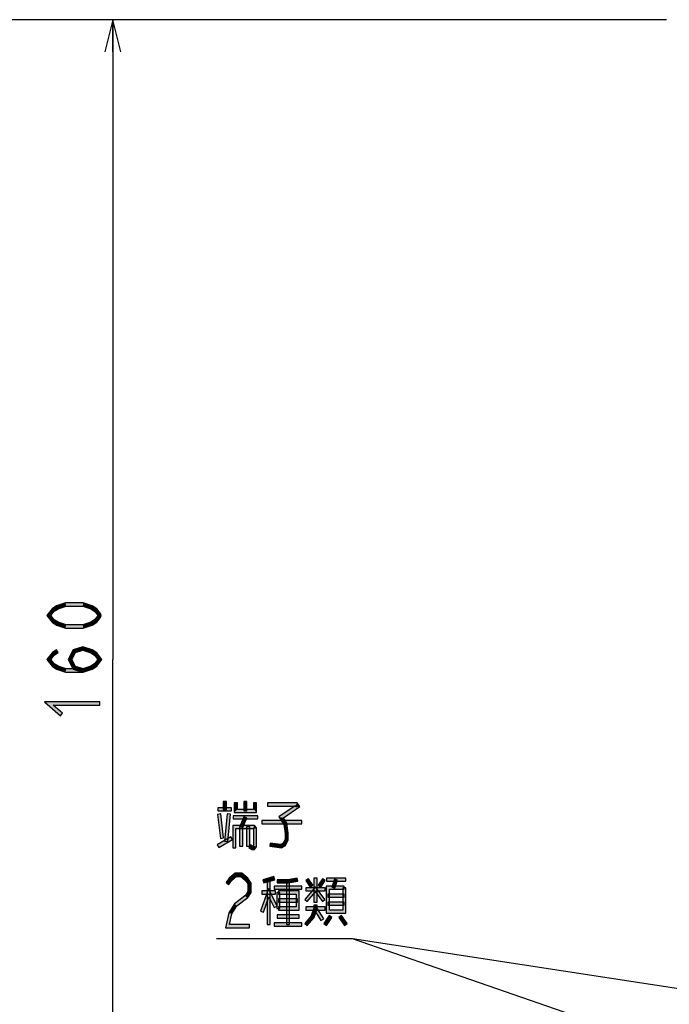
# Model space of a CAD drawing. Header units: millimetres. Extents: x 60 to 816, y 67 to 540.
# Tile 23 of 45: x 338 to 420, y 317 to 440. Entities that reach past the tile are written whole.
import ezdxf

# ---------------------------------------------------------------- set-up
doc = ezdxf.new("R2010")
doc.units = ezdxf.units.MM
doc.header["$LTSCALE"] = 0.327195
doc.layers.add('ALL_DIM', color=7, linetype='Continuous')
doc.layers.add('ALL_NOTE', color=7, linetype='Continuous')

# ---------------------------------------------------------------- blocks, each defined once
blk = doc.blocks.new('JZB_0008')
at = {"layer": 'ALL_DIM', "color": 2, "linetype": 'Continuous', "lineweight": 25}
for p, q in [((71.16, 160), (0, 160)), ((2, 160), (1, 156)), ((2, 160), (2, 80)), ((3, 156), (2, 160)), ((2, 156), (2, 160)), ((2, 0), (2, 80))]:
    blk.add_line(p, q, dxfattribs=at)
blk = doc.blocks.new('JZB_0009')
at = {"layer": 'ALL_DIM', "color": 2, "linetype": 'Continuous', "lineweight": 25}
blk.add_line((85.3, 168), (0, 168), dxfattribs=at)

msp = doc.modelspace()

# ---------------------------------------------------------------- hatches: boundary and pattern name
at = {"layer": 'ALL_DIM', "linetype": 'Continuous', "lineweight": 25}
h = msp.add_hatch(color=2, dxfattribs=at)
h.dxf.hatch_style = 1
h.paths.add_polyline_path([(344.16, 366.68), (343.15, 366.35), (342.98, 366.72), (344.1, 367.08)])
h = msp.add_hatch(color=2, dxfattribs=at)
h.dxf.hatch_style = 1
h.paths.add_polyline_path([(346.24, 366.68), (344.16, 366.68), (344.1, 367.08), (346.3, 367.08)])
h = msp.add_hatch(color=2, dxfattribs=at)
h.dxf.hatch_style = 1
h.paths.add_polyline_path([(347.25, 366.35), (346.24, 366.68), (346.3, 367.08), (347.42, 366.72)])
h = msp.add_hatch(color=2, dxfattribs=at)
h.dxf.hatch_style = 1
h.paths.add_polyline_path([(342.67, 366.04), (342.25, 365.5), (341.75, 365.5), (342.4, 366.34)])
h = msp.add_hatch(color=2, dxfattribs=at)
h.dxf.hatch_style = 1
h.paths.add_polyline_path([(343.15, 366.35), (342.67, 366.04), (342.4, 366.34), (342.98, 366.72)])
h = msp.add_hatch(color=2, dxfattribs=at)
h.dxf.hatch_style = 1
h.paths.add_polyline_path([(347.73, 366.04), (347.25, 366.35), (347.42, 366.72), (348, 366.34)])
h = msp.add_hatch(color=2, dxfattribs=at)
h.dxf.hatch_style = 1
h.paths.add_polyline_path([(348.24, 365.38), (347.73, 366.04), (348, 366.34), (348.56, 365.63)])
h = msp.add_hatch(color=2, dxfattribs=at)
h.dxf.hatch_style = 1
h.paths.add_polyline_path([(342.25, 365.5), (342.67, 364.97), (342.4, 364.67), (341.75, 365.5)])
h = msp.add_hatch(color=2, dxfattribs=at)
h.dxf.hatch_style = 1
h.paths.add_polyline_path([(342.67, 364.97), (343.15, 364.65), (342.98, 364.29), (342.4, 364.67)])
h = msp.add_hatch(color=2, dxfattribs=at)
h.dxf.hatch_style = 1
h.paths.add_polyline_path([(343.15, 364.65), (344.16, 364.33), (344.1, 363.93), (342.98, 364.29)])
h = msp.add_hatch(color=2, dxfattribs=at)
h.dxf.hatch_style = 1
h.paths.add_polyline_path([(346.24, 364.33), (347.25, 364.65), (347.42, 364.29), (346.3, 363.93)])
h = msp.add_hatch(color=2, dxfattribs=at)
h.dxf.hatch_style = 1
h.paths.add_polyline_path([(347.25, 364.65), (347.73, 364.97), (348, 364.67), (347.42, 364.29)])
h = msp.add_hatch(color=2, dxfattribs=at)
h.dxf.hatch_style = 1
h.paths.add_polyline_path([(347.73, 364.97), (348.24, 365.63), (348.56, 365.38), (348, 364.67)])
h = msp.add_hatch(color=2, dxfattribs=at)
h.dxf.hatch_style = 1
h.paths.add_polyline_path([(344.16, 364.33), (346.24, 364.33), (346.3, 363.93), (344.1, 363.93)])
h = msp.add_hatch(color=2, dxfattribs=at)
h.dxf.hatch_style = 1
h.paths.add_polyline_path([(342.67, 360.54), (342.25, 360), (341.75, 360), (342.4, 360.84)])
h = msp.add_hatch(color=2, dxfattribs=at)
h.dxf.hatch_style = 1
h.paths.add_polyline_path([(343.18, 360.86), (342.67, 360.54), (342.4, 360.84), (342.96, 361.2)])
h = msp.add_hatch(color=2, dxfattribs=at)
h.dxf.hatch_style = 1
h.paths.add_polyline_path([(345.34, 360.87), (344.89, 360), (344.44, 360), (345.06, 361.2)])
h = msp.add_hatch(color=2, dxfattribs=at)
h.dxf.hatch_style = 1
h.paths.add_polyline_path([(346.27, 361.17), (345.34, 360.87), (345.06, 361.2), (346.27, 361.59)])
h = msp.add_hatch(color=2, dxfattribs=at)
h.dxf.hatch_style = 1
h.paths.add_polyline_path([(347.25, 360.85), (346.27, 361.17), (346.27, 361.59), (347.42, 361.21)])
h = msp.add_hatch(color=2, dxfattribs=at)
h.dxf.hatch_style = 1
h.paths.add_polyline_path([(347.73, 360.54), (347.25, 360.85), (347.42, 361.21), (348, 360.84)])
h = msp.add_hatch(color=2, dxfattribs=at)
h.dxf.hatch_style = 1
h.paths.add_polyline_path([(348.15, 360), (347.73, 360.54), (348, 360.84), (348.65, 360)])
h = msp.add_hatch(color=2, dxfattribs=at)
h.dxf.hatch_style = 1
h.paths.add_polyline_path([(342.25, 360), (342.67, 359.46), (342.4, 359.16), (341.75, 360)])
h = msp.add_hatch(color=2, dxfattribs=at)
h.dxf.hatch_style = 1
h.paths.add_polyline_path([(344.89, 360), (345.34, 359.13), (345.06, 358.8), (344.44, 360)])
h = msp.add_hatch(color=2, dxfattribs=at)
h.dxf.hatch_style = 1
h.paths.add_polyline_path([(347.73, 359.46), (348.15, 360), (348.65, 360), (348, 359.16)])
h = msp.add_hatch(color=2, dxfattribs=at)
h.dxf.hatch_style = 1
h.paths.add_polyline_path([(342.67, 359.46), (343.15, 359.15), (342.98, 358.79), (342.4, 359.16)])
h = msp.add_hatch(color=2, dxfattribs=at)
h.dxf.hatch_style = 1
h.paths.add_polyline_path([(343.15, 359.15), (344.16, 358.82), (344.1, 358.42), (342.98, 358.79)])
h = msp.add_hatch(color=2, dxfattribs=at)
h.dxf.hatch_style = 1
h.paths.add_polyline_path([(344.16, 358.82), (346.24, 358.82), (346.3, 358.42), (344.1, 358.42)])
h = msp.add_hatch(color=2, dxfattribs=at)
h.dxf.hatch_style = 1
h.paths.add_polyline_path([(345.34, 359.13), (346.33, 358.81), (346.21, 358.43), (345.06, 358.8)])
h = msp.add_hatch(color=2, dxfattribs=at)
h.dxf.hatch_style = 1
h.paths.add_polyline_path([(346.24, 358.82), (347.25, 359.15), (347.42, 358.79), (346.3, 358.42)])
h = msp.add_hatch(color=2, dxfattribs=at)
h.dxf.hatch_style = 1
h.paths.add_polyline_path([(347.25, 359.15), (347.73, 359.46), (348, 359.16), (347.42, 358.79)])
h = msp.add_hatch(color=2, dxfattribs=at)
h.dxf.hatch_style = 1
h.paths.add_polyline_path([(342.54, 354.3), (343.73, 353.27), (343.47, 352.97), (341.46, 354.7)])
h = msp.add_hatch(color=2, dxfattribs=at)
h.dxf.hatch_style = 1
h.paths.add_polyline_path([(348.4, 354.3), (342.54, 354.3), (341.46, 354.7), (348.4, 354.7)])
at = {"layer": 'ALL_NOTE', "linetype": 'Continuous', "lineweight": 25}
h = msp.add_hatch(color=2, dxfattribs=at)
h.dxf.hatch_style = 1
h.paths.add_polyline_path([(364.88, 341.06), (363.16, 341.06), (363.16, 341.46), (364.88, 341.46)])
h = msp.add_hatch(color=2, dxfattribs=at)
h.dxf.hatch_style = 1
h.paths.add_polyline_path([(364.22, 342.26), (364.22, 341.26), (363.82, 341.26), (363.82, 342.26)])
h = msp.add_hatch(color=2, dxfattribs=at)
h.dxf.hatch_style = 1
h.paths.add_polyline_path([(365.2, 340.86), (365.2, 342.06), (365.6, 342.06), (365.6, 341.26)])
h = msp.add_hatch(color=2, dxfattribs=at)
h.dxf.hatch_style = 1
h.paths.add_polyline_path([(368, 340.86), (365.2, 340.86), (365.6, 341.26), (367.6, 341.26)])
h = msp.add_hatch(color=2, dxfattribs=at)
h.dxf.hatch_style = 1
h.paths.add_polyline_path([(366.4, 341.06), (366.4, 342.26), (366.8, 342.26), (366.8, 341.06)])
h = msp.add_hatch(color=2, dxfattribs=at)
h.dxf.hatch_style = 1
h.paths.add_polyline_path([(368, 342.06), (368, 340.86), (367.6, 341.26), (367.6, 342.06)])
h = msp.add_hatch(color=2, dxfattribs=at)
h.dxf.hatch_style = 1
h.paths.add_polyline_path([(372.87, 341.66), (369.35, 341.66), (369.35, 342.06), (373.06, 342.06)])
h = msp.add_hatch(color=2, dxfattribs=at)
h.dxf.hatch_style = 1
h.paths.add_polyline_path([(370.8, 340.31), (372.84, 341.69), (373.43, 341.62), (371.35, 340.2)])
h = msp.add_hatch(color=2, dxfattribs=at)
h.dxf.hatch_style = 1
h.paths.add_polyline_path([(372.98, 341.52), (372.84, 341.69), (373.06, 342.06), (373.43, 341.62)])
h = msp.add_hatch(color=2, dxfattribs=at)
h.dxf.hatch_style = 1
h.paths.add_polyline_path([(363.48, 337.63), (363.13, 340.63), (363.53, 340.68), (363.87, 337.68)])
h = msp.add_hatch(color=2, dxfattribs=at)
h.dxf.hatch_style = 1
h.paths.add_polyline_path([(364.73, 340.64), (364.39, 337.24), (363.99, 337.28), (364.34, 340.68)])
h = msp.add_hatch(color=2, dxfattribs=at)
h.dxf.hatch_style = 1
h.paths.add_polyline_path([(368.15, 340.06), (365.05, 340.06), (365.05, 340.46), (368.15, 340.46)])
h = msp.add_hatch(color=2, dxfattribs=at)
h.dxf.hatch_style = 1
h.paths.add_polyline_path([(366.78, 340.18), (366.27, 338.98), (365.9, 339.13), (366.42, 340.33)])
h = msp.add_hatch(color=2, dxfattribs=at)
h.dxf.hatch_style = 1
h.paths.add_polyline_path([(373.65, 339.46), (368.66, 339.46), (368.66, 339.86), (373.65, 339.86)])
h = msp.add_hatch(color=2, dxfattribs=at)
h.dxf.hatch_style = 1
h.paths.add_polyline_path([(371.4, 339.38), (370.8, 340.31), (371.35, 340.2), (371.78, 339.53)])
h = msp.add_hatch(color=2, dxfattribs=at)
h.dxf.hatch_style = 1
h.paths.add_polyline_path([(365.42, 338.86), (365.42, 336.46), (365.02, 336.46), (365.02, 339.26)])
h = msp.add_hatch(color=2, dxfattribs=at)
h.dxf.hatch_style = 1
h.paths.add_polyline_path([(367.54, 338.86), (365.42, 338.86), (365.02, 339.26), (367.72, 339.26)])
h = msp.add_hatch(color=2, dxfattribs=at)
h.dxf.hatch_style = 1
h.paths.add_polyline_path([(365.88, 336.66), (365.88, 339.06), (366.28, 339.06), (366.28, 336.66)])
h = msp.add_hatch(color=2, dxfattribs=at)
h.dxf.hatch_style = 1
h.paths.add_polyline_path([(366.74, 336.66), (366.74, 339.06), (367.14, 339.06), (367.14, 336.66)])
h = msp.add_hatch(color=2, dxfattribs=at)
h.dxf.hatch_style = 1
h.paths.add_polyline_path([(367.6, 338.78), (367.54, 338.86), (367.72, 339.26), (368, 338.93)])
h = msp.add_hatch(color=2, dxfattribs=at)
h.dxf.hatch_style = 1
h.paths.add_polyline_path([(367.6, 336.73), (367.6, 338.78), (368, 338.93), (368, 336.58)])
h = msp.add_hatch(color=2, dxfattribs=at)
h.dxf.hatch_style = 1
h.paths.add_polyline_path([(371.56, 338.24), (371.4, 339.38), (371.78, 339.53), (371.96, 338.27)])
h = msp.add_hatch(color=2, dxfattribs=at)
h.dxf.hatch_style = 1
h.paths.add_polyline_path([(364.98, 337.48), (363.26, 336.48), (363.06, 336.83), (364.78, 337.83)])
h = msp.add_hatch(color=2, dxfattribs=at)
h.dxf.hatch_style = 1
h.paths.add_polyline_path([(371.27, 337), (371.56, 337.51), (371.96, 337.4), (371.56, 336.71)])
h = msp.add_hatch(color=2, dxfattribs=at)
h.dxf.hatch_style = 1
h.paths.add_polyline_path([(371.56, 337.51), (371.56, 338.24), (371.96, 338.27), (371.96, 337.4)])
h = msp.add_hatch(color=2, dxfattribs=at)
h.dxf.hatch_style = 1
h.paths.add_polyline_path([(367.22, 336.83), (367.51, 336.66), (367.41, 336.26), (367.02, 336.48)])
h = msp.add_hatch(color=2, dxfattribs=at)
h.dxf.hatch_style = 1
h.paths.add_polyline_path([(367.51, 336.66), (367.54, 336.66), (367.72, 336.26), (367.41, 336.26)])
h = msp.add_hatch(color=2, dxfattribs=at)
h.dxf.hatch_style = 1
h.paths.add_polyline_path([(367.54, 336.66), (367.6, 336.73), (368, 336.58), (367.72, 336.26)])
h = msp.add_hatch(color=2, dxfattribs=at)
h.dxf.hatch_style = 1
h.paths.add_polyline_path([(369.72, 337.05), (371.03, 336.86), (371.11, 336.45), (369.67, 336.66)])
h = msp.add_hatch(color=2, dxfattribs=at)
h.dxf.hatch_style = 1
h.paths.add_polyline_path([(371.03, 336.86), (371.27, 337), (371.56, 336.71), (371.11, 336.45)])
h = msp.add_hatch(color=2, dxfattribs=at)
h.dxf.hatch_style = 1
h.paths.add_polyline_path([(364.86, 332.38), (364.53, 331.88), (364.2, 332.1), (364.56, 332.66)])
h = msp.add_hatch(color=2, dxfattribs=at)
h.dxf.hatch_style = 1
h.paths.add_polyline_path([(365.46, 332.86), (364.86, 332.38), (364.56, 332.66), (365.33, 333.26)])
h = msp.add_hatch(color=2, dxfattribs=at)
h.dxf.hatch_style = 1
h.paths.add_polyline_path([(366.02, 332.86), (365.46, 332.86), (365.33, 333.26), (366.15, 333.26)])
h = msp.add_hatch(color=2, dxfattribs=at)
h.dxf.hatch_style = 1
h.paths.add_polyline_path([(366.62, 332.38), (366.02, 332.86), (366.15, 333.26), (366.92, 332.66)])
h = msp.add_hatch(color=2, dxfattribs=at)
h.dxf.hatch_style = 1
h.paths.add_polyline_path([(366.92, 331.93), (366.62, 332.38), (366.92, 332.66), (367.32, 332.05)])
h = msp.add_hatch(color=2, dxfattribs=at)
h.dxf.hatch_style = 1
h.paths.add_polyline_path([(370.27, 332.46), (368.89, 332.06), (368.78, 332.45), (370.16, 332.85)])
h = msp.add_hatch(color=2, dxfattribs=at)
h.dxf.hatch_style = 1
h.paths.add_polyline_path([(369.32, 326.86), (369.32, 332.46), (369.72, 332.46), (369.72, 326.86)])
h = msp.add_hatch(color=2, dxfattribs=at)
h.dxf.hatch_style = 1
h.paths.add_polyline_path([(371.95, 332.06), (370.56, 332.06), (370.56, 332.46), (371.92, 332.46)])
h = msp.add_hatch(color=2, dxfattribs=at)
h.dxf.hatch_style = 1
h.paths.add_polyline_path([(373.17, 332.26), (371.95, 332.06), (371.92, 332.46), (373.1, 332.65)])
h = msp.add_hatch(color=2, dxfattribs=at)
h.dxf.hatch_style = 1
h.paths.add_polyline_path([(374.51, 332.56), (375.02, 331.76), (374.69, 331.55), (374.17, 332.35)])
h = msp.add_hatch(color=2, dxfattribs=at)
h.dxf.hatch_style = 1
h.paths.add_polyline_path([(375.17, 329.66), (375.17, 332.66), (375.57, 332.66), (375.57, 329.66)])
h = msp.add_hatch(color=2, dxfattribs=at)
h.dxf.hatch_style = 1
h.paths.add_polyline_path([(376.57, 332.35), (376.06, 331.55), (375.72, 331.76), (376.24, 332.56)])
h = msp.add_hatch(color=2, dxfattribs=at)
h.dxf.hatch_style = 1
h.paths.add_polyline_path([(379.16, 332.26), (376.75, 332.26), (376.75, 332.66), (379.16, 332.66)])
h = msp.add_hatch(color=2, dxfattribs=at)
h.dxf.hatch_style = 1
h.paths.add_polyline_path([(377.42, 331.52), (377.76, 332.52), (378.14, 332.39), (377.8, 331.39)])
h = msp.add_hatch(color=2, dxfattribs=at)
h.dxf.hatch_style = 1
h.paths.add_polyline_path([(366.92, 330.98), (366.92, 331.93), (367.32, 332.05), (367.32, 330.86)])
h = msp.add_hatch(color=2, dxfattribs=at)
h.dxf.hatch_style = 1
h.paths.add_polyline_path([(369.55, 330.34), (368.85, 328.39), (368.48, 328.52), (369.5, 331.37)])
h = msp.add_hatch(color=2, dxfattribs=at)
h.dxf.hatch_style = 1
h.paths.add_polyline_path([(370.2, 328.97), (369.55, 330.34), (369.5, 331.37), (370.56, 329.14)])
h = msp.add_hatch(color=2, dxfattribs=at)
h.dxf.hatch_style = 1
h.paths.add_polyline_path([(373.65, 331.26), (370.21, 331.26), (370.21, 331.66), (373.65, 331.66)])
h = msp.add_hatch(color=2, dxfattribs=at)
h.dxf.hatch_style = 1
h.paths.add_polyline_path([(371.73, 326.86), (371.73, 332.26), (372.13, 332.26), (372.13, 326.86)])
h = msp.add_hatch(color=2, dxfattribs=at)
h.dxf.hatch_style = 1
h.paths.add_polyline_path([(375.36, 330.93), (374.32, 329.72), (374.02, 329.99), (375.38, 331.58)])
h = msp.add_hatch(color=2, dxfattribs=at)
h.dxf.hatch_style = 1
h.paths.add_polyline_path([(376.58, 331.06), (374.17, 331.06), (374.17, 331.46), (376.58, 331.46)])
h = msp.add_hatch(color=2, dxfattribs=at)
h.dxf.hatch_style = 1
h.paths.add_polyline_path([(376.24, 329.74), (375.36, 330.93), (375.38, 331.58), (376.56, 329.97)])
h = msp.add_hatch(color=2, dxfattribs=at)
h.dxf.hatch_style = 1
h.paths.add_polyline_path([(376.72, 331.66), (378.98, 331.66), (378.98, 331.26), (377.12, 331.26)])
h = msp.add_hatch(color=2, dxfattribs=at)
h.dxf.hatch_style = 1
h.paths.add_polyline_path([(376.72, 328.26), (376.72, 331.66), (377.12, 331.26), (377.12, 328.66)])
h = msp.add_hatch(color=2, dxfattribs=at)
h.dxf.hatch_style = 1
h.paths.add_polyline_path([(379.18, 331.46), (379.18, 328.26), (378.78, 328.66), (378.78, 331.46)])
h = msp.add_hatch(color=2, dxfattribs=at)
h.dxf.hatch_style = 1
h.paths.add_polyline_path([(365.25, 329.46), (366.65, 330.55), (366.89, 330.23), (365.55, 329.18)])
h = msp.add_hatch(color=2, dxfattribs=at)
h.dxf.hatch_style = 1
h.paths.add_polyline_path([(366.6, 330.5), (366.92, 330.98), (367.32, 330.86), (366.94, 330.28)])
h = msp.add_hatch(color=2, dxfattribs=at)
h.dxf.hatch_style = 1
h.paths.add_polyline_path([(370.38, 330.66), (368.66, 330.66), (368.66, 331.06), (370.38, 331.06)])
h = msp.add_hatch(color=2, dxfattribs=at)
h.dxf.hatch_style = 1
h.paths.add_polyline_path([(370.53, 328.86), (370.53, 330.86), (370.93, 330.86), (370.93, 328.86)])
h = msp.add_hatch(color=2, dxfattribs=at)
h.dxf.hatch_style = 1
h.paths.add_polyline_path([(370.73, 331.06), (373.34, 331.06), (372.94, 330.66), (370.73, 330.66)])
h = msp.add_hatch(color=2, dxfattribs=at)
h.dxf.hatch_style = 1
h.paths.add_polyline_path([(373.14, 329.66), (370.73, 329.66), (370.73, 330.06), (373.14, 330.06)])
h = msp.add_hatch(color=2, dxfattribs=at)
h.dxf.hatch_style = 1
h.paths.add_polyline_path([(373.34, 331.06), (373.34, 328.66), (372.94, 329.06), (372.94, 330.66)])
h = msp.add_hatch(color=2, dxfattribs=at)
h.dxf.hatch_style = 1
h.paths.add_polyline_path([(378.98, 330.26), (376.92, 330.26), (376.92, 330.66), (378.98, 330.66)])
h = msp.add_hatch(color=2, dxfattribs=at)
h.dxf.hatch_style = 1
h.paths.add_polyline_path([(364.52, 328.33), (365.25, 329.46), (365.55, 329.18), (364.9, 328.18)])
h = msp.add_hatch(color=2, dxfattribs=at)
h.dxf.hatch_style = 1
h.paths.add_polyline_path([(373.34, 328.66), (370.73, 328.66), (370.73, 329.06), (372.94, 329.06)])
h = msp.add_hatch(color=2, dxfattribs=at)
h.dxf.hatch_style = 1
h.paths.add_polyline_path([(376.58, 328.66), (374.17, 328.66), (374.17, 329.06), (376.58, 329.06)])
h = msp.add_hatch(color=2, dxfattribs=at)
h.dxf.hatch_style = 1
h.paths.add_polyline_path([(374.85, 327.96), (375.17, 328.89), (375.57, 328.82), (375.2, 327.75)])
h = msp.add_hatch(color=2, dxfattribs=at)
h.dxf.hatch_style = 1
h.paths.add_polyline_path([(375.17, 328.89), (375.17, 329.26), (375.57, 329.26), (375.57, 328.82)])
h = msp.add_hatch(color=2, dxfattribs=at)
h.dxf.hatch_style = 1
h.paths.add_polyline_path([(376.06, 327.35), (375.2, 328.75), (375.54, 328.96), (376.4, 327.56)])
h = msp.add_hatch(color=2, dxfattribs=at)
h.dxf.hatch_style = 1
h.paths.add_polyline_path([(376.92, 329.66), (378.98, 329.66), (378.98, 329.26), (376.92, 329.26)])
h = msp.add_hatch(color=2, dxfattribs=at)
h.dxf.hatch_style = 1
h.paths.add_polyline_path([(364.12, 326.46), (364.52, 328.33), (364.9, 328.18), (364.61, 326.86)])
h = msp.add_hatch(color=2, dxfattribs=at)
h.dxf.hatch_style = 1
h.paths.add_polyline_path([(373.31, 327.66), (370.56, 327.66), (370.56, 328.06), (373.31, 328.06)])
h = msp.add_hatch(color=2, dxfattribs=at)
h.dxf.hatch_style = 1
h.paths.add_polyline_path([(374.02, 326.99), (374.85, 327.96), (375.2, 327.75), (374.32, 326.72)])
h = msp.add_hatch(color=2, dxfattribs=at)
h.dxf.hatch_style = 1
h.paths.add_polyline_path([(376.41, 326.97), (377.1, 327.97), (377.43, 327.74), (376.74, 326.74)])
h = msp.add_hatch(color=2, dxfattribs=at)
h.dxf.hatch_style = 1
h.paths.add_polyline_path([(379.18, 328.26), (376.72, 328.26), (377.12, 328.66), (378.78, 328.66)])
h = msp.add_hatch(color=2, dxfattribs=at)
h.dxf.hatch_style = 1
h.paths.add_polyline_path([(378.99, 326.74), (378.3, 327.74), (378.63, 327.97), (379.32, 326.97)])
h = msp.add_hatch(color=2, dxfattribs=at)
h.dxf.hatch_style = 1
h.paths.add_polyline_path([(367.12, 326.46), (364.12, 326.46), (364.61, 326.86), (367.12, 326.86)])
h = msp.add_hatch(color=2, dxfattribs=at)
h.dxf.hatch_style = 1
h.paths.add_polyline_path([(373.65, 326.66), (370.21, 326.66), (370.21, 327.06), (373.65, 327.06)])

# ---------------------------------------------------------------- linework, layer by layer
at = {"layer": 'ALL_DIM', "color": 2, "linetype": 'Continuous', "lineweight": 25}
for p, q in [((344.1, 367.08), (342.98, 366.72)), ((346.3, 367.08), (344.1, 367.08)), ((347.42, 366.72), (346.3, 367.08)), ((342.4, 366.34), (341.75, 365.5)), ((342.25, 365.5), (342.67, 366.04)), ((342.98, 366.72), (342.4, 366.34)), ((342.67, 366.04), (343.15, 366.35)), ((343.15, 366.35), (344.16, 366.68)), ((344.16, 366.68), (346.24, 366.68)), ((346.24, 366.68), (347.25, 366.35)), ((347.25, 366.35), (347.73, 366.04)), ((348, 366.34), (347.42, 366.72)), ((347.73, 366.04), (348.24, 365.38)), ((348.56, 365.63), (348, 366.34)), ((341.75, 365.5), (342.4, 364.67)), ((342.67, 364.97), (342.25, 365.5)), ((342.4, 364.67), (342.98, 364.29)), ((343.15, 364.65), (342.67, 364.97)), ((344.16, 364.33), (343.15, 364.65)), ((347.25, 364.65), (346.24, 364.33)), ((347.73, 364.97), (347.25, 364.65)), ((347.42, 364.29), (348, 364.67)), ((348.24, 365.63), (347.73, 364.97)), ((348, 364.67), (348.56, 365.38)), ((348.56, 365.38), (348.24, 365.63)), ((348.24, 365.38), (348.56, 365.63)), ((342.98, 364.29), (344.1, 363.93)), ((344.1, 363.93), (346.3, 363.93)), ((346.24, 364.33), (344.16, 364.33)), ((346.3, 363.93), (347.42, 364.29)), ((342.4, 360.84), (341.75, 360)), ((342.96, 361.2), (342.4, 360.84)), ((342.67, 360.54), (343.18, 360.86)), ((343.18, 360.86), (342.96, 361.2)), ((345.06, 361.2), (344.44, 360)), ((344.89, 360), (345.34, 360.87)), ((346.27, 361.59), (345.06, 361.2)), ((345.34, 360.87), (346.27, 361.17)), ((347.42, 361.21), (346.27, 361.59)), ((346.27, 361.17), (347.25, 360.85)), ((347.25, 360.85), (347.73, 360.54)), ((348, 360.84), (347.42, 361.21)), ((348.65, 360), (348, 360.84)), ((341.75, 360), (342.4, 359.16)), ((342.25, 360), (342.67, 360.54)), ((342.67, 359.46), (342.25, 360)), ((344.44, 360), (345.06, 358.8)), ((345.34, 359.13), (344.89, 360)), ((347.73, 360.54), (348.15, 360)), ((348.15, 360), (347.73, 359.46)), ((348, 359.16), (348.65, 360)), ((342.4, 359.16), (342.98, 358.79)), ((343.15, 359.15), (342.67, 359.46)), ((342.98, 358.79), (344.1, 358.42)), ((344.16, 358.82), (343.15, 359.15)), ((344.1, 358.42), (346.3, 358.42)), ((346.24, 358.82), (344.16, 358.82)), ((345.06, 358.8), (346.21, 358.43)), ((346.33, 358.81), (345.34, 359.13)), ((346.21, 358.43), (346.33, 358.81)), ((347.25, 359.15), (346.24, 358.82)), ((346.3, 358.42), (347.42, 358.79)), ((347.73, 359.46), (347.25, 359.15)), ((347.42, 358.79), (348, 359.16)), ((341.46, 354.7), (343.47, 352.97)), ((348.4, 354.7), (341.46, 354.7)), ((348.4, 354.3), (348.4, 354.7)), ((343.73, 353.27), (342.54, 354.3)), ((342.54, 354.3), (348.4, 354.3)), ((343.47, 352.97), (343.73, 353.27))]:
    msp.add_line(p, q, dxfattribs=at)
at = {"layer": 'ALL_NOTE', "color": 2, "linetype": 'Continuous', "lineweight": 25}
for p, q in [((364.88, 341.46), (363.16, 341.46)), ((363.16, 341.46), (363.16, 341.06)), ((363.16, 341.06), (364.88, 341.06)), ((363.82, 342.26), (363.82, 341.26)), ((364.22, 342.26), (363.82, 342.26)), ((363.82, 341.26), (364.22, 341.26)), ((364.22, 341.26), (364.22, 342.26)), ((364.88, 341.06), (364.88, 341.46)), ((365.2, 342.06), (365.2, 340.86)), ((365.6, 342.06), (365.2, 342.06)), ((365.6, 341.26), (365.6, 342.06)), ((367.6, 341.26), (365.6, 341.26)), ((366.4, 342.26), (366.4, 341.06)), ((366.8, 342.26), (366.4, 342.26)), ((366.4, 341.06), (366.8, 341.06)), ((366.8, 341.06), (366.8, 342.26)), ((367.6, 342.06), (367.6, 341.26)), ((368, 342.06), (367.6, 342.06)), ((368, 340.86), (368, 342.06)), ((373.06, 342.06), (369.35, 342.06)), ((369.35, 342.06), (369.35, 341.66)), ((369.35, 341.66), (372.87, 341.66)), ((372.84, 341.69), (370.8, 340.31)), ((371.35, 340.2), (373.43, 341.62)), ((372.84, 341.69), (372.98, 341.52)), ((373.43, 341.62), (373.06, 342.06)), ((363.53, 340.68), (363.13, 340.63)), ((363.13, 340.63), (363.48, 337.63)), ((363.87, 337.68), (363.53, 340.68)), ((364.34, 340.68), (363.99, 337.28)), ((364.73, 340.64), (364.34, 340.68)), ((364.39, 337.24), (364.73, 340.64)), ((368.15, 340.46), (365.05, 340.46)), ((365.05, 340.46), (365.05, 340.06)), ((365.05, 340.06), (368.15, 340.06)), ((365.2, 340.86), (368, 340.86)), ((366.42, 340.33), (365.9, 339.13)), ((366.27, 338.98), (366.78, 340.18)), ((366.78, 340.18), (366.42, 340.33)), ((368.15, 340.06), (368.15, 340.46)), ((373.65, 339.86), (368.66, 339.86)), ((368.66, 339.86), (368.66, 339.46)), ((370.8, 340.31), (371.4, 339.38)), ((371.78, 339.53), (371.35, 340.2)), ((373.65, 339.46), (373.65, 339.86)), ((365.02, 339.26), (365.02, 336.46)), ((367.72, 339.26), (365.02, 339.26)), ((365.42, 336.46), (365.42, 338.86)), ((365.42, 338.86), (367.54, 338.86)), ((365.88, 339.06), (365.88, 336.66)), ((366.28, 339.06), (365.88, 339.06)), ((365.9, 339.13), (366.27, 338.98)), ((366.28, 336.66), (366.28, 339.06)), ((366.74, 339.06), (366.74, 336.66)), ((367.14, 339.06), (366.74, 339.06)), ((367.14, 336.66), (367.14, 339.06)), ((367.54, 338.86), (367.6, 338.78)), ((367.6, 338.78), (367.6, 336.73)), ((368, 338.93), (367.72, 339.26)), ((368, 336.58), (368, 338.93)), ((368.66, 339.46), (373.65, 339.46)), ((371.4, 339.38), (371.56, 338.24)), ((371.96, 338.27), (371.78, 339.53)), ((364.78, 337.83), (363.06, 336.83)), ((363.26, 336.48), (364.98, 337.48)), ((363.48, 337.63), (363.87, 337.68)), ((364.98, 337.48), (364.78, 337.83)), ((371.56, 337.51), (371.27, 337)), ((371.56, 338.24), (371.56, 337.51)), ((371.56, 336.71), (371.96, 337.4)), ((371.96, 337.4), (371.96, 338.27)), ((363.06, 336.83), (363.26, 336.48)), ((363.99, 337.28), (364.39, 337.24)), ((365.02, 336.46), (365.42, 336.46)), ((365.88, 336.66), (366.28, 336.66)), ((366.74, 336.66), (367.14, 336.66)), ((367.22, 336.83), (367.02, 336.48)), ((367.02, 336.48), (367.41, 336.26)), ((367.51, 336.66), (367.22, 336.83)), ((367.41, 336.26), (367.72, 336.26)), ((367.54, 336.66), (367.51, 336.66)), ((367.6, 336.73), (367.54, 336.66)), ((367.72, 336.26), (368, 336.58)), ((369.72, 337.05), (369.67, 336.66)), ((369.67, 336.66), (371.11, 336.45)), ((371.03, 336.86), (369.72, 337.05)), ((371.27, 337), (371.03, 336.86)), ((371.11, 336.45), (371.56, 336.71)), ((364.56, 332.66), (364.2, 332.1)), ((365.33, 333.26), (364.56, 332.66)), ((364.86, 332.38), (365.46, 332.86)), ((366.15, 333.26), (365.33, 333.26)), ((365.46, 332.86), (366.02, 332.86)), ((366.02, 332.86), (366.62, 332.38)), ((366.92, 332.66), (366.15, 333.26)), ((367.32, 332.05), (366.92, 332.66)), ((370.16, 332.85), (368.78, 332.45)), ((368.78, 332.45), (368.89, 332.06)), ((368.89, 332.06), (370.27, 332.46)), ((369.32, 332.46), (369.32, 326.86)), ((369.72, 332.46), (369.32, 332.46)), ((369.72, 326.86), (369.72, 332.46)), ((370.27, 332.46), (370.16, 332.85)), ((371.92, 332.46), (370.56, 332.46)), ((370.56, 332.46), (370.56, 332.06)), ((373.1, 332.65), (371.92, 332.46)), ((373.17, 332.26), (373.1, 332.65)), ((374.51, 332.56), (374.17, 332.35)), ((375.02, 331.76), (374.51, 332.56)), ((375.17, 332.66), (375.17, 329.66)), ((375.57, 332.66), (375.17, 332.66)), ((375.57, 329.66), (375.57, 332.66)), ((376.24, 332.56), (375.72, 331.76)), ((376.57, 332.35), (376.24, 332.56)), ((379.16, 332.66), (376.75, 332.66)), ((376.75, 332.66), (376.75, 332.26)), ((377.76, 332.52), (377.42, 331.52)), ((378.14, 332.39), (377.76, 332.52)), ((379.16, 332.26), (379.16, 332.66)), ((364.2, 332.1), (364.53, 331.88)), ((364.53, 331.88), (364.86, 332.38)), ((366.62, 332.38), (366.92, 331.93)), ((366.92, 331.93), (366.92, 330.98)), ((367.32, 330.86), (367.32, 332.05)), ((369.5, 331.37), (368.48, 328.52)), ((370.56, 329.14), (369.5, 331.37)), ((373.65, 331.66), (370.21, 331.66)), ((370.21, 331.66), (370.21, 331.26)), ((370.21, 331.26), (373.65, 331.26)), ((370.56, 332.06), (371.95, 332.06)), ((371.73, 332.26), (371.73, 326.86)), ((372.13, 332.26), (371.73, 332.26)), ((371.95, 332.06), (373.17, 332.26)), ((372.13, 326.86), (372.13, 332.26)), ((373.65, 331.26), (373.65, 331.66)), ((375.38, 331.58), (374.02, 329.99)), ((374.17, 332.35), (374.69, 331.55)), ((376.58, 331.46), (374.17, 331.46)), ((374.17, 331.46), (374.17, 331.06)), ((374.69, 331.55), (375.02, 331.76)), ((376.56, 329.97), (375.38, 331.58)), ((375.72, 331.76), (376.06, 331.55)), ((376.06, 331.55), (376.57, 332.35)), ((376.58, 331.06), (376.58, 331.46)), ((378.98, 331.66), (376.72, 331.66)), ((376.72, 331.66), (376.72, 328.26)), ((376.75, 332.26), (379.16, 332.26)), ((377.12, 331.26), (378.98, 331.26)), ((377.12, 328.66), (377.12, 331.26)), ((377.42, 331.52), (377.8, 331.39)), ((377.8, 331.39), (378.14, 332.39)), ((378.78, 331.46), (378.78, 328.66)), ((379.18, 331.46), (378.78, 331.46)), ((378.98, 331.26), (378.98, 331.66)), ((379.18, 328.26), (379.18, 331.46)), ((366.65, 330.55), (365.25, 329.46)), ((365.55, 329.18), (366.89, 330.23)), ((366.92, 330.98), (366.6, 330.5)), ((366.6, 330.5), (366.94, 330.28)), ((366.89, 330.23), (366.65, 330.55)), ((366.94, 330.28), (367.32, 330.86)), ((370.38, 331.06), (368.66, 331.06)), ((368.66, 331.06), (368.66, 330.66)), ((368.66, 330.66), (370.38, 330.66)), ((368.85, 328.39), (369.55, 330.34)), ((369.55, 330.34), (370.2, 328.97)), ((370.38, 330.66), (370.38, 331.06)), ((370.53, 330.86), (370.53, 328.86)), ((370.93, 330.86), (370.53, 330.86)), ((373.34, 331.06), (370.73, 331.06)), ((370.73, 331.06), (370.73, 330.66)), ((370.73, 330.66), (372.94, 330.66)), ((373.14, 330.06), (370.73, 330.06)), ((370.73, 330.06), (370.73, 329.66)), ((370.93, 328.86), (370.93, 330.86)), ((372.94, 330.66), (372.94, 329.06)), ((373.14, 329.66), (373.14, 330.06)), ((373.34, 328.66), (373.34, 331.06)), ((374.02, 329.99), (374.32, 329.72)), ((374.17, 331.06), (376.58, 331.06)), ((374.32, 329.72), (375.36, 330.93)), ((375.36, 330.93), (376.24, 329.74)), ((376.24, 329.74), (376.56, 329.97)), ((378.98, 330.66), (376.92, 330.66)), ((376.92, 330.66), (376.92, 330.26)), ((376.92, 330.26), (378.98, 330.26)), ((378.98, 330.26), (378.98, 330.66)), ((365.25, 329.46), (364.52, 328.33)), ((364.9, 328.18), (365.55, 329.18)), ((370.2, 328.97), (370.56, 329.14)), ((370.53, 328.86), (370.93, 328.86)), ((370.73, 329.66), (373.14, 329.66)), ((372.94, 329.06), (370.73, 329.06)), ((370.73, 329.06), (370.73, 328.66)), ((376.58, 329.06), (374.17, 329.06)), ((374.17, 329.06), (374.17, 328.66)), ((375.17, 328.89), (374.85, 327.96)), ((375.17, 329.66), (375.57, 329.66)), ((375.17, 329.26), (375.17, 328.89)), ((375.57, 329.26), (375.17, 329.26)), ((375.54, 328.96), (375.2, 328.75)), ((375.2, 327.75), (375.57, 328.82)), ((375.2, 328.75), (376.06, 327.35)), ((376.4, 327.56), (375.54, 328.96)), ((375.57, 328.82), (375.57, 329.26)), ((376.58, 328.66), (376.58, 329.06)), ((378.98, 329.66), (376.92, 329.66)), ((376.92, 329.66), (376.92, 329.26)), ((376.92, 329.26), (378.98, 329.26)), ((378.98, 329.26), (378.98, 329.66)), ((364.52, 328.33), (364.12, 326.46)), ((364.61, 326.86), (364.9, 328.18)), ((368.48, 328.52), (368.85, 328.39)), ((373.31, 328.06), (370.56, 328.06)), ((370.56, 328.06), (370.56, 327.66)), ((370.56, 327.66), (373.31, 327.66)), ((370.73, 328.66), (373.34, 328.66)), ((373.31, 327.66), (373.31, 328.06)), ((374.85, 327.96), (374.02, 326.99)), ((374.17, 328.66), (376.58, 328.66)), ((374.32, 326.72), (375.2, 327.75)), ((376.06, 327.35), (376.4, 327.56)), ((377.1, 327.97), (376.41, 326.97)), ((376.72, 328.26), (379.18, 328.26)), ((376.74, 326.74), (377.43, 327.74)), ((377.43, 327.74), (377.1, 327.97)), ((378.78, 328.66), (377.12, 328.66)), ((378.63, 327.97), (378.3, 327.74)), ((378.3, 327.74), (378.99, 326.74)), ((379.32, 326.97), (378.63, 327.97)), ((364.12, 326.46), (367.12, 326.46)), ((367.12, 326.86), (364.61, 326.86)), ((367.12, 326.46), (367.12, 326.86)), ((369.32, 326.86), (369.72, 326.86)), ((373.65, 327.06), (370.21, 327.06)), ((370.21, 327.06), (370.21, 326.66)), ((370.21, 326.66), (373.65, 326.66)), ((371.73, 326.86), (372.13, 326.86)), ((373.65, 326.66), (373.65, 327.06)), ((374.02, 326.99), (374.32, 326.72)), ((376.41, 326.97), (376.74, 326.74)), ((378.99, 326.74), (379.32, 326.97)), ((379.5, 325.06), (362.99, 325.06)), ((379.5, 325.06), (362.99, 325.06)), ((380, 325.06), (379.5, 325.06)), ((380, 325.06), (379.5, 325.06)), ((427.88, 308.53), (380, 325.06)), ((427.1, 317.87), (380, 325.06))]:
    msp.add_line(p, q, dxfattribs=at)

# ---------------------------------------------------------------- block references
for name, p in [('JZB_0009', (334, 272)), ('JZB_0008', (348, 280))]:
    msp.add_blockref(name, p)

doc.saveas('drawing.dxf')
